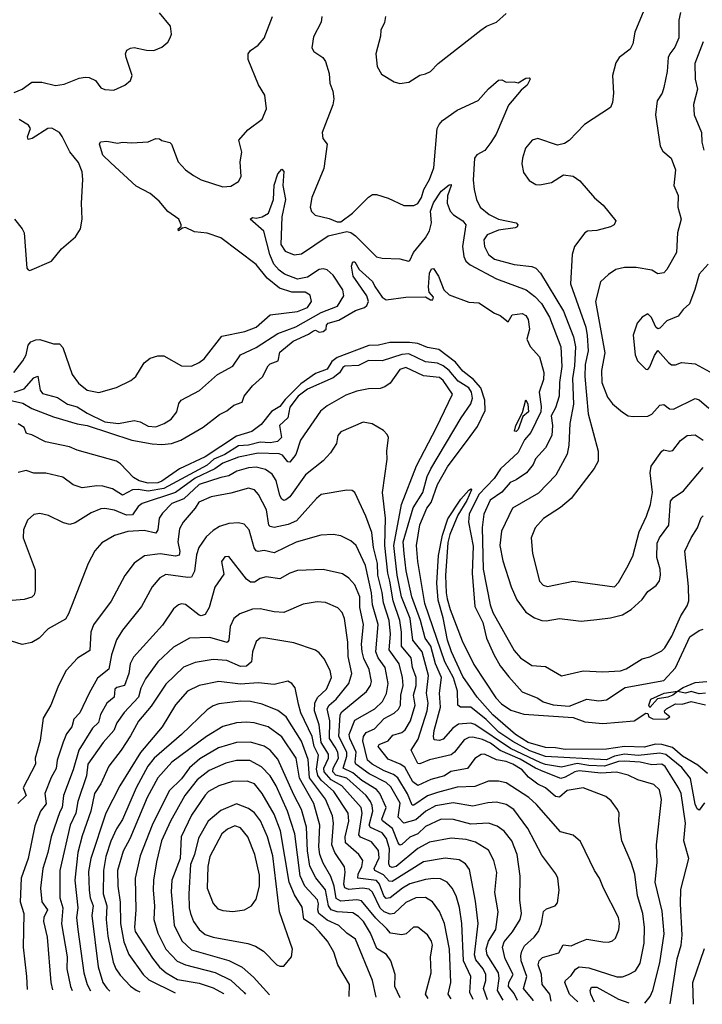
# Model space of a CAD drawing. Extents: x 1954678 to 2060275, y 904822 to 1016299.
# Tile 92 of 256: x 2023973 to 2027441, y 905724 to 910728. Entities that reach past the tile are written whole.
import ezdxf

# ---------------------------------------------------------------- set-up
doc = ezdxf.new("R2010")
doc.units = 0

msp = doc.modelspace()

# ---------------------------------------------------------------- linework, layer by layer
at = {"layer": '0CON20XD'}
for points in [[(2023942.7, 908935), (2023989.1, 908995), (2024005.4, 909025), (2024015.4, 909074.6), (2024029.8, 909090.2), (2024055, 909101.4), (2024075, 909102.9), (2024145, 909081.1), (2024175, 909081.4), (2024191.5, 909061.5), (2024240, 908925), (2024270.6, 908880.6), (2024316, 908845), (2024375, 908833.5), (2024465, 908858.1), (2024538, 908895), (2024562.5, 908915), (2024605, 908984.2), (2024635, 909008.1), (2024675, 909019.4), (2024705, 909019.4), (2024795, 908968.2), (2024845, 908966.9), (2024884.8, 908985.2), (2024910.4, 909005), (2025000.1, 909119.9), (2025116.8, 909143.2), (2025174.4, 909165), (2025245, 909227.5), (2025385, 909245.4), (2025434.5, 909265), (2025455.8, 909295), (2025448.6, 909328.6), (2025423.6, 909343.6), (2025355, 909344), (2025293.2, 909363.2), (2025229.6, 909415), (2025175, 909483.3), (2024995, 909620), (2024925, 909642.9), (2024860.3, 909650.3), (2024815, 909671.2), (2024800.7, 909669.3), (2024780, 909655), (2024777.5, 909665), (2024793, 909677), (2024793.9, 909686.1), (2024782, 909715), (2024725, 909752.5), (2024680.6, 909805), (2024635, 909844.4), (2024565, 909881.8), (2024435, 910000.4), (2024395, 910040), (2024378, 910095), (2024382.7, 910107.3), (2024415, 910111.1), (2024468.8, 910101.2), (2024495.8, 910105.8), (2024542.7, 910102.7), (2024625, 910107.5), (2024665, 910123.8), (2024683, 910123), (2024695, 910113.3), (2024735, 910103.3), (2024743.3, 910095), (2024778.6, 910005), (2024815, 909964.3), (2024855, 909935.7), (2024895, 909914.4), (2025005, 909878.6), (2025045, 909881.4), (2025083.8, 909905), (2025098.8, 909931.2), (2025093.1, 910005), (2025101.1, 910055), (2025086.9, 910115), (2025131.7, 910168.3), (2025205, 910222), (2025227.1, 910275), (2025218.9, 910345), (2025186.6, 910396.6), (2025134.2, 910525.8), (2025132.9, 910555), (2025145, 910570.8), (2025185, 910598.1), (2025215, 910634), (2025257.7, 910745)], [(2023945, 910358.1), (2023986, 910375), (2024035, 910410), (2024085, 910410.5), (2024155, 910394), (2024199.1, 910400.9), (2024275, 910430.8), (2024305, 910435.8), (2024325, 910434.2), (2024358.2, 910418.2), (2024385, 910382), (2024405, 910372.5), (2024450.3, 910369.7), (2024506.2, 910395), (2024535, 910418.8), (2024544.2, 910445), (2024513.1, 910535), (2024510.8, 910555), (2024517.5, 910572.5), (2024535, 910584), (2024555, 910587.1), (2024617, 910573), (2024655, 910571.4), (2024695, 910588), (2024725.5, 910614.5), (2024737.5, 910635), (2024744.2, 910655), (2024739.2, 910695), (2024682.4, 910762.4)], [(2025508.6, 910745), (2025504.3, 910715), (2025465, 910640), (2025457.8, 910585), (2025466.5, 910566.5), (2025513.8, 910535), (2025525.7, 910515), (2025544.5, 910455), (2025548.9, 910405), (2025563.1, 910365), (2025568.1, 910325), (2025564.4, 910295), (2025510, 910155), (2025513.3, 910125), (2025535.7, 910095), (2025517.6, 909972.4), (2025457.5, 909825), (2025449.4, 909775), (2025455, 909753.8), (2025473.3, 909735), (2025545, 909717.7), (2025585, 909700.5), (2025605, 909701.4), (2025664.3, 909745), (2025745, 909826.7), (2025765, 909838.8), (2025785, 909840), (2025845, 909821.2), (2025924.5, 909784.5), (2025975, 909783.1), (2025995, 909793.1), (2026014.6, 909825), (2026026, 909865), (2026054.6, 909915), (2026076.7, 909975), (2026094.5, 910175), (2026104, 910196), (2026121.4, 910215), (2026195, 910267.8), (2026302.6, 910317.4), (2026355, 910376.7), (2026405, 910420), (2026423, 910423), (2026445, 910410), (2026485, 910412.5), (2026505, 910407.5), (2026545, 910430), (2026561.7, 910431.7), (2026566.2, 910425), (2026552, 910395), (2026520.9, 910369.1), (2026455.8, 910294.2), (2026393.2, 910146.8), (2026366.2, 910103.8), (2026336.7, 910063.3), (2026295, 910040.6), (2026283.5, 910025), (2026277, 909913), (2026281.5, 909865), (2026294.6, 909815), (2026312.1, 909775), (2026357.8, 909737.8), (2026405, 909713.4), (2026495, 909695.6), (2026504, 909685), (2026501.2, 909675), (2026490.3, 909669.7), (2026405, 909658.6), (2026347.8, 909635), (2026330.3, 909609.7), (2026334.7, 909575), (2026355.4, 909535), (2026385, 909511.2), (2026485, 909483.3), (2026575, 909473.5), (2026595.3, 909465.3), (2026619.7, 909439.7), (2026735, 909247.3), (2026786.3, 909116.3), (2026797.5, 909065), (2026791.2, 908968.8), (2026781.5, 908905), (2026786.3, 908773.7), (2026767.3, 908675), (2026763.7, 908565), (2026755, 908519.2), (2026697, 908413), (2026608, 908322), (2026476.6, 908245), (2026421.2, 908128.8), (2026413.1, 908055), (2026427.5, 907977.5), (2026470.4, 907845), (2026499.3, 907779.3), (2026545, 907716.9), (2026587.8, 907687.8), (2026625, 907674.5), (2026647.5, 907672.5), (2026715, 907684.4), (2026785, 907675.6), (2026825, 907671.5), (2026905, 907680), (2026975, 907688.8), (2027036, 907704), (2027079.2, 907730.8), (2027135, 907780.8), (2027165, 907822.5), (2027207.4, 907852.6), (2027223.6, 907876.4), (2027228.5, 907905), (2027227.3, 907935), (2027209.3, 907995), (2027211.9, 908068.1), (2027223.2, 908095), (2027271.4, 908158.6), (2027279.4, 908280.6), (2027292.4, 908297.6), (2027346.2, 908333.8), (2027445, 908452.7)], [(2025830.8, 910745), (2025825.5, 910714.5), (2025807.1, 910675), (2025805.7, 910645), (2025783.1, 910555), (2025789.3, 910489.3), (2025810.8, 910450.8), (2025875, 910411.4), (2025905, 910403.1), (2025949.7, 910410.3), (2026005, 910446), (2026035, 910452), (2026060, 910465), (2026098.8, 910505), (2026315.7, 910675), (2026345, 910694.4), (2026395.3, 910714.7), (2026445, 910758.6)], [(2027143.8, 910775), (2027098.9, 910665), (2027087.5, 910605), (2027075, 910577.5), (2027018.8, 910535), (2027001.2, 910508.8), (2026984.3, 910445), (2026990, 910355), (2026985, 910307.5), (2026975, 910281.2), (2026842, 910195), (2026765, 910113.3), (2026741.7, 910098.3), (2026705, 910090), (2026605, 910124.3), (2026576.7, 910115), (2026543.3, 910075), (2026526.7, 910025), (2026523.5, 909995), (2026532, 909952), (2026561.3, 909911.3), (2026595, 909890.8), (2026615, 909889.2), (2026675, 909900), (2026735, 909940), (2026785, 909932), (2026818.5, 909908.5), (2026893.1, 909823.1), (2026938.1, 909785), (2027001.2, 909705), (2026993.8, 909685), (2026975.5, 909674.5), (2026905, 909657.3), (2026857.2, 909652.8), (2026845, 909645.6), (2026792.5, 909575), (2026779.5, 909535), (2026770.6, 909385), (2026849.1, 909165), (2026856.6, 909123.4), (2026861.7, 909045), (2026846.4, 908975), (2026844.8, 908914.8), (2026861, 908725), (2026912.5, 908535), (2026911.5, 908485), (2026892.2, 908447.8), (2026774.5, 908295), (2026721.3, 908248.7), (2026635, 908193.1), (2026591.5, 908145), (2026571.8, 908095), (2026577.5, 908015), (2026614.4, 907875), (2026632.5, 907855), (2026655, 907847.3), (2026785, 907874.3), (2026994.3, 907845.7), (2027015, 907868), (2027058.4, 907941.6)], [(2027330.4, 910765), (2027322.3, 910725), (2027322.3, 910635), (2027302.4, 910587.6), (2027276.5, 910555), (2027268.5, 910535), (2027263.3, 910465), (2027246.1, 910383.9), (2027236.9, 910355), (2027212.1, 910315), (2027203.5, 910245), (2027227.5, 910085), (2027240.6, 910060.6), (2027282.5, 910025), (2027305.7, 909965), (2027297.1, 909885), (2027318.9, 909835), (2027316.5, 909775), (2027333.1, 909715), (2027315.5, 909644.5), (2027309.4, 909545), (2027260.9, 909459.1), (2027245, 909441.4), (2027215, 909437.1), (2027184.6, 909454.6), (2027105, 909469.2), (2027045, 909467.8), (2027002.2, 909457.8), (2026965, 909433.1), (2026923.3, 909395), (2026898.2, 909295), (2026946.2, 909035), (2026928.2, 908945), (2026930, 908885), (2026960.2, 908810.2), (2026985.5, 908775.5), (2027035, 908733.1), (2027065, 908715.6), (2027090.6, 908710.6), (2027165, 908712.5), (2027185, 908722.5), (2027225, 908768.9), (2027245, 908772.2), (2027275, 908751.1), (2027295, 908749.5), (2027405, 908802.5), (2027425, 908795.6), (2027475, 908753.5)], [(2027446, 910615), (2027402.9, 910505), (2027404.7, 910425), (2027416.1, 910375), (2027397.2, 910297.2), (2027399.1, 910245), (2027436.9, 910155), (2027438.5, 910105), (2027448.2, 910065)], [(2023945.5, 909715), (2023985.9, 909665.9), (2023995.5, 909645), (2024008.8, 909465), (2024015, 909456.7), (2024025, 909454), (2024135, 909501.2), (2024185, 909563.8), (2024255.7, 909624.3), (2024281.2, 909665), (2024290.8, 909715), (2024286, 909795), (2024294.3, 909915), (2024289.4, 909955), (2024271.4, 910001.4), (2024226.9, 910056.9), (2024189.1, 910135), (2024174.1, 910154.1), (2024136.4, 910176.3), (2024115, 910175.3), (2024035.6, 910125), (2024015, 910118.8), (2024013.1, 910133.1), (2024027.9, 910175), (2024017.5, 910192.5), (2023970.5, 910220.5)], [(2023944.9, 908835.1), (2023995, 908852.1), (2024045, 908908.2), (2024065, 908915.6), (2024075.9, 908845.9), (2024088, 908828), (2024165, 908808.1), (2024215, 908773.9), (2024265, 908760.4), (2024315, 908728.5), (2024404.6, 908685), (2024475, 908675.7), (2024555, 908691.1), (2024584.7, 908684.7), (2024625, 908661.8), (2024665, 908659.6), (2024706, 908675), (2024742.2, 908697.8), (2024771.1, 908735), (2024781.7, 908778.3), (2024792.9, 908795), (2024886.4, 908843.6), (2024977.5, 908925), (2025055, 908967.8), (2025094.4, 909025), (2025145, 909048.4), (2025175, 909061.7), (2025285, 909132.7), (2025375, 909167.1), (2025505, 909239.8), (2025587.6, 909272.4), (2025619.6, 909325), (2025614.1, 909355), (2025565, 909430.4), (2025535, 909457.5), (2025515, 909462.2), (2025495, 909458.4), (2025435, 909419.3), (2025385, 909408.6), (2025318.6, 909435), (2025290.8, 909455), (2025264.5, 909485), (2025243.3, 909535), (2025213.8, 909653.8), (2025144, 909715), (2025155, 909722), (2025175, 909719.5), (2025205, 909726), (2025237.3, 909745), (2025262.5, 909815), (2025265, 909887.5), (2025283.5, 909945), (2025305, 909968.8), (2025315, 909956.2), (2025309.6, 909885), (2025323.5, 909815), (2025303.9, 909726.1), (2025299.1, 909585), (2025320.8, 909550.8), (2025367.3, 909532.7), (2025405, 909538.7), (2025540, 909630), (2025635, 909651.1), (2025655.8, 909645.8), (2025678.7, 909628.7), (2025785, 909523.3), (2025815, 909515.6), (2025905, 909511.9), (2025948.8, 909501.2), (2025955.8, 909505), (2025973.3, 909545), (2026035, 909619.6), (2026054.5, 909655.5), (2026064.3, 909695.7), (2026059.2, 909755), (2026075, 909796.8), (2026115, 909856.6), (2026155, 909889.2), (2026165, 909890), (2026165.5, 909885), (2026146.8, 909833.2), (2026145.3, 909795.3), (2026159.5, 909755), (2026176.3, 909736.3), (2026223.6, 909705), (2026240.4, 909685), (2026222.4, 909575), (2026229.7, 909525), (2026240, 909500), (2026261.7, 909481.7), (2026395, 909411.6), (2026545.5, 909355.5), (2026590.8, 909320.8), (2026624.9, 909284.9), (2026664.6, 909215.4), (2026722.1, 909065), (2026728.2, 908965), (2026714.8, 908885), (2026714.4, 908815), (2026695.8, 908755), (2026673.3, 908715), (2026679.4, 908665), (2026676.8, 908615), (2026645, 908552.9), (2026594.2, 908495.8), (2026582.4, 908467.6), (2026547.3, 908425), (2026495, 908389.7), (2026465, 908376.8), (2026422.6, 908327.4), (2026363.9, 908286.1), (2026330.5, 908215), (2026323.3, 908146.7), (2026327, 907935), (2026363.9, 907755), (2026377.3, 907715), (2026485, 907522.5), (2026516.7, 907485), (2026575, 907445.6), (2026645, 907441.1), (2026725, 907392.9), (2026835, 907418.5), (2026935, 907414.4), (2027025, 907419.5), (2027055, 907429.4), (2027135, 907479.2), (2027175, 907490.8), (2027235, 907520.6), (2027250, 907535), (2027286.9, 907595), (2027332.3, 907697.7), (2027365, 907749.4), (2027371.9, 907775), (2027371.7, 907848.3), (2027352.3, 908027.7), (2027384.5, 908095.5), (2027417.5, 908145), (2027435, 908196.7), (2027445, 908206.7)], [(2023882.9, 908802.9), (2023988.6, 908778.6), (2024035, 908751.7), (2024145, 908710.4), (2024265, 908674.6), (2024315.5, 908665.5), (2024541.9, 908591.9), (2024645, 908572.4), (2024695, 908569.6), (2024744.3, 908575), (2024790.8, 908590.8), (2024905, 908657.1), (2024988.2, 908721.8), (2025025, 908740), (2025061.3, 908768.7), (2025103.3, 908785), (2025113.3, 908815), (2025155, 908866.7), (2025206.4, 908913.6), (2025235, 908968.8), (2025245, 908978.8), (2025286, 908994), (2025295, 909038), (2025361.9, 909095), (2025440.4, 909129.6), (2025465, 909146.8), (2025475, 909149.5), (2025495, 909140.4), (2025515, 909143.1), (2025530, 909155), (2025531.4, 909175), (2025540, 909185), (2025595, 909200.5), (2025679.2, 909250.8), (2025724.2, 909265), (2025736.2, 909275), (2025745.3, 909295), (2025736.9, 909325), (2025667.5, 909425), (2025659.4, 909475), (2025665, 909497.5), (2025675, 909496.7), (2025698.3, 909458.3), (2025765, 909396.8), (2025777.5, 909372.5), (2025815, 909318.5), (2025835, 909303.8), (2025935, 909318.2), (2026035, 909320), (2026060, 909305), (2026072.5, 909305), (2026075, 909317.5), (2026053, 909343), (2026049.1, 909369.1), (2026055, 909440), (2026065, 909462), (2026075, 909464), (2026100.9, 909425), (2026128.5, 909355), (2026155, 909329.4), (2026255, 909292), (2026305, 909288.8), (2026385, 909235.8), (2026414.1, 909224.1), (2026455, 909192.5), (2026475, 909227.5), (2026525, 909234), (2026543.8, 909225), (2026555.8, 909204.2), (2026562.5, 909155), (2026550, 909105), (2026566.4, 909066.4), (2026614.2, 909015), (2026635.8, 908935), (2026635, 908900), (2026612.7, 908835), (2026622.9, 908762.9), (2026620.3, 908735), (2026569.3, 908629.3), (2026537.9, 908592.1), (2026505, 908528), (2026415.6, 908445), (2026383.2, 908396.8), (2026305, 908314.4), (2026257.1, 908215), (2026253.7, 908173.7), (2026277.1, 908052.9), (2026271, 907915), (2026284.7, 907745), (2026325.6, 907665), (2026343.8, 907585), (2026381.8, 907501.8), (2026413.9, 907443.9), (2026458.1, 907388.1), (2026525, 907312.7), (2026605, 907280), (2026632.2, 907262.2), (2026683.7, 907246.3), (2026765, 907239), (2026855, 907274.1), (2026915, 907266.8), (2026955, 907271.3), (2027048.5, 907335), (2027245, 907370.4), (2027305, 907434.6), (2027377.8, 907592.2), (2027425, 907624.4), (2027445, 907630)], [(2027470.4, 909485), (2027425, 909434.4), (2027403, 909357), (2027376.2, 909283.8), (2027343.3, 909255), (2027318.3, 909221.7), (2027261.7, 909198.3), (2027225, 909160.8), (2027215, 909156.2), (2027205.6, 909165.6), (2027183.3, 909215), (2027165, 909232.5), (2027135, 909215.8), (2027110, 909185), (2027090.6, 909125), (2027100, 909025), (2027111.4, 908995), (2027155, 908952), (2027165, 908950), (2027175, 908963.8), (2027197.9, 909022.1), (2027215, 909046.2), (2027268.6, 908985), (2027285, 908974.3), (2027305, 908974.4), (2027335, 908986), (2027405, 908979.4), (2027535, 908907.1)], [(2027452.5, 906747.5), (2027425, 906710.6), (2027415, 906717.8), (2027405, 906741.4), (2027381.6, 906871.6), (2027337.1, 906927.1), (2027255, 906994.4), (2027225, 907000), (2027115, 906988.9), (2027045, 906995.7), (2026995, 906985.4), (2026955, 906967.1), (2026645, 906984.1), (2026565, 907012.2), (2026479.1, 907059.1), (2026408, 907108), (2026342.3, 907172.3), (2026265, 907234.7), (2026212.5, 907235), (2026198.2, 907245), (2026197.3, 907315), (2026176.7, 907383.3), (2026132.8, 907465), (2026031.9, 907761.9), (2025995.3, 907975), (2025988.5, 908055), (2026005, 908161.4), (2026040.8, 908245), (2026063.3, 908275), (2026095, 908366.5), (2026146.2, 908455), (2026261, 908609), (2026299.4, 908660.6), (2026338, 908742), (2026336.8, 908795), (2026316.4, 908856.4), (2026279, 908899), (2026225, 908941.1), (2026187.2, 908987.2), (2026102.5, 909052.5), (2026045, 909061.5), (2025995, 909082.3), (2025953, 909087), (2025853.2, 909086.8), (2025795, 909073.8), (2025747.4, 909072.6), (2025585, 909011.9), (2025558.8, 908991.2), (2025535, 908952.7), (2025475, 908930.5), (2025401.9, 908878.1), (2025322.2, 908797.8), (2025295, 908762), (2025252.7, 908737.3), (2025199.9, 908670.1), (2025152.5, 908635), (2025075, 908611.7), (2024915, 908506.9), (2024785, 908444.8), (2024695, 908382.7), (2024674.2, 908375), (2024625, 908372.4), (2024580, 908385), (2024550.8, 908400.8), (2024485, 908471.1), (2024464.3, 908485), (2024265, 908539.8), (2024225, 908557.7), (2024103.4, 908583.4), (2024035, 908618.9), (2024006.7, 908625), (2023995.8, 908655.8), (2023965, 908673.3)], [(2027277.3, 905726.9), (2027314, 905956), (2027333.2, 906025), (2027339.4, 906075), (2027330.3, 906235), (2027332.1, 906307.9), (2027371.9, 906465), (2027348, 906555), (2027355.2, 906645), (2027333.1, 906795), (2027321, 906825), (2027253, 906933), (2027235, 906944.4), (2027185, 906941.4), (2027125, 906954.2), (2027045, 906959.9), (2027015, 906957.8), (2026945, 906934.8), (2026865, 906937.7), (2026805, 906948), (2026725, 906929.6), (2026645, 906942.2), (2026621.4, 906951.4), (2026467, 907025), (2026285, 907146), (2026265, 907152.8), (2026201.6, 907148.4), (2026172.8, 907127.2), (2026125, 907071.1), (2026105, 907065.2), (2026079.1, 907069.1), (2026074.7, 907084.7), (2026078.9, 907115), (2026111, 907235), (2026105.2, 907305.2), (2026115.8, 907385), (2026084.9, 907455), (2026062.2, 907545), (2026032.2, 907585), (2026009.6, 907675), (2025964.6, 907795), (2025936.9, 907926.9), (2025925.9, 908015.9), (2025921.1, 908075), (2025972.3, 908247.7), (2026021.5, 908325), (2026043.9, 908406.1), (2026061.7, 908445), (2026216.1, 908703.9), (2026265.2, 908775), (2026273.9, 908805), (2026269, 908835), (2026255, 908857.5), (2026201.4, 908891.4), (2026154.5, 908945), (2026125, 908968.9), (2026095, 908982.2), (2026035, 908988.4), (2025949.3, 909029.3), (2025915, 909027.2), (2025815, 908994.8), (2025745, 908996.2), (2025695, 908971), (2025625, 908966.9), (2025615, 908960.8), (2025596.9, 908933.1), (2025565, 908907.9), (2025435, 908850.2), (2025386.9, 908815), (2025345, 908758.9), (2025334.7, 908705), (2025293.4, 908665), (2025302.4, 908605), (2025281.8, 908585), (2025245, 908576.8), (2025195, 908581.2), (2025135, 908565.3), (2025085, 908562.5), (2025015, 908517.8), (2024958.8, 908495), (2024925, 908464.5), (2024705, 908344.9), (2024625, 908331.3), (2024575, 908340.6), (2024545, 908338.8), (2024495, 908311), (2024445, 908343.8), (2024395, 908357.2), (2024365, 908359.7), (2024290.6, 908349.4), (2024243.7, 908363.7), (2024192.4, 908402.4), (2024105, 908422.9), (2024045, 908423.3), (2024005, 908436.5), (2023965, 908426.4)], [(2027149.7, 905729.8), (2027176, 905764), (2027190.2, 905795), (2027225.6, 905935), (2027247.8, 906082.2), (2027237.7, 906197.7), (2027201.6, 906345), (2027212.6, 906445), (2027209.1, 906535), (2027234.6, 906765), (2027223.2, 906815), (2027195, 906841.1), (2027114.2, 906864.2), (2027065, 906888.6), (2027005, 906904.3), (2026925, 906899.6), (2026815, 906910.6), (2026793.8, 906906.2), (2026745, 906878.3), (2026721.7, 906871.7), (2026633.1, 906906.9), (2026593.5, 906923.5), (2026515, 906970.8), (2026414.6, 907014.6), (2026365, 907050.9), (2026325, 907069.6), (2026275, 907081.2), (2026255, 907079.6), (2026231.8, 907068.2), (2026182, 907005), (2026165, 906992.2), (2026055, 906966), (2026006, 906946), (2025995, 906947.5), (2025961.1, 907015), (2025997.6, 907072.4), (2026043.2, 907215), (2026048.8, 907255), (2026040, 907305), (2026050.2, 907395), (2026018.3, 907515), (2025970.8, 907575), (2025956.2, 907685), (2025913.5, 907795), (2025890.8, 907905), (2025874.5, 908055.5), (2025912.2, 908265), (2025988.8, 908461.2), (2026090.9, 908655), (2026171.5, 908825), (2026125, 908893.8), (2026105, 908909.7), (2026025, 908918.2), (2025935, 908960.3), (2025905, 908950), (2025855, 908880.5), (2025828.1, 908861.9), (2025805, 908853.8), (2025745, 908852.1), (2025685, 908839.6), (2025630.4, 908819.6), (2025535, 908766.2), (2025500.9, 908739.1), (2025399.4, 908590.6), (2025375, 908519.1), (2025345, 908479.6), (2025335, 908481.2), (2025307.9, 908515), (2025291.1, 908521.1), (2025185, 908524.5), (2025084, 908504), (2025004.8, 908475), (2024964.4, 908445.6), (2024865, 908398.7), (2024764.9, 908325.1), (2024595, 908269.3), (2024575, 908253.8), (2024545, 908212.2), (2024515, 908210.7), (2024455, 908235.3), (2024405, 908244.7), (2024385, 908242.5), (2024335, 908221.5), (2024255, 908171.1), (2024226.6, 908163.4), (2024195, 908170.5), (2024118.5, 908208.5), (2024075, 908218.5), (2024045, 908213.3), (2024013.1, 908185), (2023991.4, 908135), (2023990.6, 908095), (2024051.7, 907931.7), (2024050.9, 907825), (2024045.6, 907805), (2024035, 907793.1), (2023995, 907781.5), (2023935, 907776)], [(2026495, 908634.7), (2026487, 908637), (2026494.1, 908665), (2026528, 908732), (2026545, 908796.7), (2026555, 908773.8), (2026557.5, 908735), (2026529.1, 908710.9), (2026505, 908645.6), (2026495, 908634.7)], [(2026809.2, 905737.4), (2026765.6, 905775.6), (2026743.3, 905835), (2026745.7, 905845), (2026775, 905870.8), (2026796.8, 905903.2), (2026815, 905914.2), (2026865, 905909), (2027006.9, 905863.1), (2027035, 905863.8), (2027066.2, 905875), (2027101.9, 905895), (2027125, 905933.8), (2027146.3, 906035), (2027147.4, 906115), (2027138.4, 906185), (2027111.7, 906275), (2027098.5, 906385), (2027079.5, 906445), (2027032.5, 906555), (2027016.9, 906655), (2027018.9, 906695), (2027010, 906715), (2026978.1, 906758.1), (2026951.1, 906781.1), (2026836.4, 906823.6), (2026755, 906810.3), (2026715, 906776.9), (2026695, 906780), (2026645, 906824.7), (2026605, 906843.8), (2026557.9, 906877.9), (2026525, 906915.2), (2026478.8, 906945), (2026445, 906958.7), (2026396.1, 906966.1), (2026335, 906995.4), (2026316.8, 906993.2), (2026285, 906972.7), (2026248.1, 906921.9), (2026163, 906907), (2026131.9, 906885), (2026062.5, 906867.5), (2025995, 906836.8), (2025970.4, 906855), (2025929.6, 906929.6), (2025905.4, 906945.4), (2025845, 906969.2), (2025794.6, 907035), (2025799.2, 907045), (2025845, 907062.8), (2025867.8, 907092.2), (2025914.5, 907105.5), (2025931.3, 907118.7), (2025958.1, 907165), (2025982.7, 907245), (2025974.5, 907295), (2025988, 907345), (2025987.2, 907385), (2025968.2, 907435), (2025962.3, 907485), (2025912.4, 907545), (2025913.5, 907615), (2025904.3, 907675), (2025870.1, 907775), (2025852.7, 907875), (2025842.6, 907915), (2025827.2, 908055), (2025831.6, 908195), (2025816.6, 908325), (2025840.6, 908495), (2025837.5, 908535), (2025846, 908605), (2025840.5, 908620.5), (2025820.8, 908640.8), (2025763.6, 908673.6), (2025717.3, 908682.7), (2025605, 908634.3), (2025590, 908615), (2025582.2, 908575), (2025552.6, 908527.4), (2025514.7, 908485.3), (2025425, 908414.4), (2025345, 908303.5), (2025325, 908287.3), (2025315, 908284.5), (2025305, 908291.5), (2025295, 908309.5), (2025275, 908385.6), (2025255, 908418.5), (2025221.9, 908441.9), (2025175, 908453.5), (2025135, 908449.8), (2025076.7, 908433.3), (2025035, 908409.3), (2024995, 908401.7), (2024884.8, 908365), (2024806.8, 908293.2), (2024745, 908269.1), (2024699.1, 908220.9), (2024682.1, 908195), (2024675.2, 908134.8), (2024665, 908118.2), (2024605, 908132.2), (2024522.9, 908127.1), (2024455, 908106.9), (2024390.2, 908069.8), (2024355, 908029.2), (2024320, 907965), (2024220.9, 907709.1), (2024205, 907681.4), (2024117, 907633), (2024072, 907585), (2024035, 907562.5), (2023985, 907552), (2023930.7, 907569.3)], [(2027058.4, 907941.6), (2027087.7, 908002.3), (2027119.5, 908125), (2027157.8, 908205), (2027177.8, 908265), (2027188.9, 908325), (2027175.5, 908424.5), (2027181.4, 908458.6), (2027235.4, 908534.6), (2027245, 908541.9), (2027275, 908535.6), (2027290.9, 908539.1), (2027330.1, 908589.9), (2027365, 908614.6), (2027405, 908617.5), (2027445, 908591.1)], [(2026673.9, 905740.4), (2026666.2, 905775), (2026628, 905825), (2026623.6, 905875), (2026607.5, 905925), (2026611.8, 905945), (2026628.7, 905961.3), (2026712.9, 905985), (2026733.7, 906026.3), (2026775, 906022.1), (2026811.3, 906038.7), (2026855, 906055.6), (2026935, 906041.4), (2026965, 906040), (2026985, 906046), (2026999.3, 906060.7), (2027017, 906103), (2027020.5, 906135), (2027015.5, 906165), (2026938.9, 906315), (2026919.5, 906365), (2026893.5, 906405), (2026821.4, 906551.4), (2026785, 906584.3), (2026721.1, 906601.1), (2026599.3, 906739.3), (2026560, 906775), (2026445, 906849.8), (2026405, 906857.4), (2026355, 906857.7), (2026285, 906830.9), (2026195, 906828), (2026095, 906800.7), (2026045, 906783.2), (2025975, 906735.8), (2025966.9, 906736.9), (2025943.6, 906793.7), (2025894, 906875), (2025871.9, 906891.9), (2025825, 906910.4), (2025763.7, 906945), (2025739.1, 906965), (2025716.9, 907063.1), (2025719.6, 907085), (2025732.9, 907105), (2025775, 907124.4), (2025825, 907177.2), (2025875.5, 907204.5), (2025896.7, 907223.3), (2025906.8, 907245), (2025908.8, 907295), (2025920.7, 907345), (2025918, 907385), (2025900.5, 907455), (2025849.5, 907525), (2025856, 907605), (2025850.7, 907675), (2025820.8, 907765), (2025815, 907816.9), (2025793, 907905), (2025790.4, 907965), (2025771, 908045), (2025761.2, 908121.2), (2025731.6, 908205), (2025675.6, 908325), (2025662.5, 908335), (2025635, 908336.9), (2025505, 908314.7), (2025480, 908295), (2025379.1, 908180.9), (2025337.5, 908162.5), (2025265, 908148.1), (2025245, 908152.1), (2025239.1, 908159.2), (2025226.8, 908236.8), (2025185.4, 908315), (2025165, 908338.5), (2025135, 908347.5), (2025045, 908321.4), (2024945, 908303.4), (2024883.2, 908276.8), (2024864.8, 908245.2), (2024803.9, 908175), (2024785, 908140.8), (2024776.7, 908075), (2024786.4, 908025), (2024783.2, 908006.8), (2024765, 908001.4), (2024686.5, 908013.5), (2024606, 908004), (2024554.1, 907965.9), (2024507.4, 907902.6), (2024436.8, 907773.2), (2024346.9, 907653.1), (2024334.1, 907615.9), (2024328.2, 907521.8), (2024266.4, 907483.6), (2024209.4, 907420.6), (2024170, 907345), (2024130.5, 907245), (2024091.9, 907178.1), (2024077.3, 907065), (2024051.8, 906975), (2024053.1, 906945), (2023990.7, 906825), (2024005.8, 906785), (2023963.4, 906745)], [(2027467.7, 906897.7), (2027419, 906939), (2027341.3, 906985), (2027289.6, 907029.6), (2027235, 907044.3), (2027204.1, 907045.9), (2027145, 907031.6), (2027045, 907034.9), (2026955, 907020.8), (2026745, 907018.9), (2026695, 907028), (2026645, 907029), (2026556.5, 907055), (2026492.6, 907095), (2026376.4, 907195), (2026297.5, 907285), (2026262.7, 907335), (2026225, 907390), (2026166.1, 907516.1), (2026146.7, 907575), (2026125, 907687.5), (2026098.2, 907778.2), (2026092.2, 907865), (2026100.4, 908005), (2026121.3, 908108.7), (2026148.2, 908191.8), (2026215, 908291.5), (2026255, 908336.5), (2026265, 908344), (2026269.1, 908339.1), (2026245.1, 908285), (2026199.7, 908210.3), (2026158.9, 908111.1), (2026148.9, 908071.1), (2026137.1, 907902.9), (2026139.1, 907815), (2026145.5, 907785), (2026160.6, 907730.6), (2026221.5, 907571.5), (2026281, 907451), (2026391.7, 907281.7), (2026420.9, 907250.9), (2026468.4, 907218.4), (2026535, 907199.1), (2026785, 907182.3), (2026845, 907159.1), (2026935, 907151.2), (2027095.1, 907164.9), (2027155, 907203.3), (2027165, 907202.5), (2027170, 907185), (2027190, 907175), (2027257.5, 907172.5), (2027275.8, 907185), (2027250, 907205), (2027248.8, 907215), (2027258.8, 907225), (2027305, 907250.9), (2027339.5, 907249.5), (2027385, 907263.1), (2027456.8, 907246.8)], [(2026581.5, 905742.5), (2026581.6, 905745), (2026533.2, 905805), (2026549.1, 905865), (2026520, 905945), (2026518.5, 905971.5), (2026523.5, 905995), (2026538.5, 906021.5), (2026586.2, 906065), (2026608.7, 906095), (2026624.2, 906135), (2026635, 906195.7), (2026649.8, 906210.2), (2026694, 906225), (2026705, 906240), (2026714.5, 906305), (2026707.3, 906365), (2026697.7, 906387.7), (2026625, 906481.4), (2026555, 906618.2), (2026483.5, 906713.5), (2026445, 906739.7), (2026395, 906751.2), (2026351.1, 906748.9), (2026275, 906730.7), (2026175, 906748.4), (2026085, 906732.6), (2026035.8, 906705), (2025985, 906662.2), (2025925, 906645.3), (2025896.5, 906675), (2025905.6, 906745.6), (2025858.8, 906828.8), (2025835, 906851.3), (2025749, 906895), (2025680.8, 906945), (2025676.9, 906955), (2025682.6, 907005), (2025649.7, 907075), (2025647, 907095), (2025675, 907168.2), (2025777.2, 907225), (2025816.2, 907263.8), (2025836.7, 907303.3), (2025845.2, 907355), (2025829, 907435), (2025793.8, 907485), (2025783.1, 907515), (2025794.2, 907655), (2025765.2, 907755), (2025759.9, 907815), (2025729.4, 907955), (2025682.7, 908055), (2025655, 908079.5), (2025605, 908105.5), (2025565, 908111.8), (2025502.4, 908107.6), (2025377.7, 908072.3), (2025265, 908018.2), (2025215, 908030.5), (2025185, 908025.3), (2025175, 908028.5), (2025163.7, 908043.7), (2025138.2, 908135), (2025113.9, 908163.9), (2025085, 908170.9), (2025035, 908168.2), (2024988.3, 908151.7), (2024955, 908131.8), (2024920.1, 908099.9), (2024882.7, 908045), (2024871.7, 908008.3), (2024860.5, 907925), (2024845, 907895.5), (2024827.3, 907892.7), (2024715, 907909.3), (2024685, 907892.1), (2024646.2, 907845), (2024590.8, 907745), (2024494.3, 907625.7), (2024464, 907576), (2024439.5, 907500.5), (2024425, 907428.1), (2024368.5, 907381.5), (2024325, 907305.8), (2024277.5, 907205), (2024246.9, 907173.1), (2024237.2, 907135), (2024211.2, 907098.8), (2024194.1, 907055.9), (2024162.6, 906965), (2024157.5, 906922.5), (2024132.7, 906877.3), (2024100.5, 906795), (2024107.5, 906742.5), (2024078.7, 906705), (2024049.2, 906630.8), (2024016.2, 906465), (2023980.5, 906365), (2023975.3, 906245), (2023993.8, 906185), (2023990.9, 906015), (2024008, 905865), (2024010.9, 905800.2)], [(2026501.5, 905744.3), (2026485, 905779.2), (2026456.6, 905815), (2026458.2, 905835), (2026479.8, 905875), (2026440, 905955), (2026426.1, 906015), (2026435, 906041.3), (2026477.3, 906092.7), (2026515.6, 906154.4), (2026523.2, 906185), (2026513.5, 906255), (2026516, 906375), (2026500.3, 906485), (2026472.8, 906555), (2026435, 906604.6), (2026399.1, 906629.2), (2026355, 906644.1), (2026265, 906639.5), (2026177, 906663), (2026114.8, 906665.2), (2026035, 906628.6), (2025995, 906591), (2025955, 906574.4), (2025915, 906535.7), (2025905, 906532.9), (2025895, 906545.5), (2025867.4, 906617.4), (2025815.8, 906655.8), (2025813.3, 906665), (2025835.5, 906725), (2025802.8, 906795), (2025785, 906815.5), (2025711.8, 906861.8), (2025665, 906901.3), (2025616.6, 906925), (2025635.6, 906985), (2025635.6, 907005.6), (2025594.9, 907085), (2025600.2, 907195), (2025609.7, 907210.3), (2025735, 907313.8), (2025755, 907344.4), (2025759.5, 907365), (2025748.7, 907425), (2025721.4, 907481.4), (2025712.8, 907515), (2025710, 907555), (2025719.4, 907655), (2025701.2, 907741.2), (2025701.1, 907795), (2025675.2, 907855.2), (2025645, 907890), (2025612.3, 907912.3), (2025515, 907934.6), (2025385, 907928.2), (2025345, 907914.6), (2025295, 907887.1), (2025225, 907896.1), (2025195, 907888.2), (2025165, 907870), (2025145, 907868.8), (2025125.5, 907885), (2025035, 908000), (2025015, 907998.1), (2024998.1, 907975), (2025010.5, 907909.5), (2024965, 907843.8), (2024935, 907740.8), (2024915, 907705.6), (2024895, 907698.8), (2024885, 907702.1), (2024815, 907756.7), (2024795, 907760), (2024780, 907755), (2024755, 907734.2), (2024698.6, 907651.4), (2024551.7, 907488.3), (2024534.1, 907455), (2024526.7, 907405), (2024504.8, 907345.2), (2024466, 907334), (2024455.3, 907325), (2024452.8, 907285), (2024415.6, 907254.4), (2024383.8, 907196.2), (2024373.7, 907156.3), (2024342.5, 907127.5), (2024272.3, 907015), (2024243.5, 906915), (2024195.2, 906784.8), (2024188, 906725), (2024176.8, 906703.2), (2024132.9, 906575), (2024116, 906495), (2024089.8, 906415), (2024077.9, 906315), (2024084.6, 906245.4), (2024114.7, 906205), (2024094.8, 906165), (2024093.8, 906145), (2024112.5, 906065), (2024131.4, 905835), (2024138.7, 905797.3)], [(2026428.7, 905745.9), (2026401, 905795), (2026409.3, 905855), (2026405.9, 905885), (2026347.9, 905975), (2026343.2, 906005), (2026355, 906044.6), (2026391.9, 906105), (2026403.7, 906193.7), (2026387.7, 906292.3), (2026396.5, 906393.5), (2026381.8, 906455), (2026355, 906507.3), (2026287.9, 906547.9), (2026241.8, 906561.8), (2026165, 906568), (2026055, 906547.5), (2025995, 906515.6), (2025885, 906425.2), (2025865, 906419.6), (2025854.2, 906425), (2025847.5, 906437.5), (2025851.5, 906515), (2025836.9, 906566.9), (2025813.8, 906595), (2025755, 906622.6), (2025748.3, 906635), (2025766.4, 906705), (2025764.3, 906734.3), (2025755.5, 906755), (2025733.6, 906785), (2025635, 906873.5), (2025579.4, 906889.4), (2025564.2, 906905), (2025566.2, 906925), (2025592.5, 906975), (2025588.9, 907005), (2025575, 907030.5), (2025547.1, 907075), (2025548, 907165), (2025535.2, 907225), (2025545, 907244.2), (2025580.8, 907275), (2025645, 907354.7), (2025660, 907405), (2025642.2, 907492.2), (2025639.8, 907565), (2025622.5, 907685), (2025611.2, 907715), (2025589.8, 907739.8), (2025526.2, 907766.2), (2025485, 907769.1), (2025412.8, 907757.2), (2025315, 907715.5), (2025265, 907718.8), (2025195, 907733.8), (2025155, 907732.9), (2025091.3, 907708.7), (2025061.5, 907685), (2025042, 907645), (2025034.6, 907575.4), (2025027, 907563), (2024939, 907589), (2024835, 907585.3), (2024755, 907539.2), (2024674.6, 907465), (2024612.5, 907377.5), (2024588.5, 907331.5), (2024575.8, 907285), (2024503.4, 907206.6), (2024466.9, 907155), (2024451.2, 907115), (2024396.5, 907055), (2024319.4, 906945), (2024312, 906885), (2024268.4, 906755), (2024257.1, 906695), (2024229.7, 906635), (2024177, 906405), (2024176.1, 906265), (2024192.5, 906215), (2024185, 906133.3), (2024213.7, 905965), (2024211.9, 905905), (2024231.1, 905815), (2024239.5, 905795.1)], [(2026349.2, 905747.7), (2026329.5, 905805), (2026341.2, 905845), (2026341.2, 905875), (2026327, 905905), (2026290.9, 905950.9), (2026284, 905975), (2026303, 906135), (2026289.2, 906249.2), (2026258.9, 906408.9), (2026238.3, 906438.3), (2026205, 906458.2), (2026135, 906467.2), (2026025, 906448.3), (2025865, 906347.7), (2025850.6, 906350.6), (2025821.6, 906381.6), (2025777.6, 906405), (2025774.2, 906415), (2025798.7, 906468.7), (2025795.4, 906505.4), (2025759.6, 906549.6), (2025705, 906573), (2025695.8, 906585.8), (2025712.6, 906695), (2025707.1, 906725), (2025609.1, 906835), (2025554.7, 906864.7), (2025518.9, 906905), (2025517.9, 906925), (2025541.5, 906975), (2025542.1, 906995), (2025505.1, 907055), (2025494, 907145), (2025471.3, 907215), (2025471.8, 907255), (2025486.7, 907283.3), (2025530.9, 907325), (2025557.5, 907385), (2025550.1, 907420.1), (2025519.3, 907479.3), (2025495, 907510), (2025475, 907524.4), (2025365, 907560.9), (2025213.7, 907586.3), (2025195, 907584.3), (2025175, 907568.8), (2025155.5, 907515), (2025150, 907465), (2025125, 907442.9), (2025095, 907441.1), (2025025, 907471.4), (2024955, 907477.2), (2024865, 907461.3), (2024805, 907436.8), (2024715, 907351.5), (2024640.8, 907239.2), (2024576.4, 907163.6), (2024535, 907088.8), (2024487.8, 907015), (2024425.3, 906935), (2024384.7, 906845), (2024352.4, 906795), (2024333.9, 906706.1), (2024289.4, 906580.6), (2024267.5, 906495), (2024252.3, 906355), (2024267.6, 906215), (2024262, 906165), (2024268.3, 906105), (2024298.8, 905885), (2024316.3, 905825), (2024333, 905793)], [(2026276.4, 905749.4), (2026259.6, 905785), (2026264.3, 905865), (2026227.2, 905945), (2026220, 906135), (2026206.7, 906216.7), (2026190, 906275), (2026170.9, 906315), (2026145.2, 906345.2), (2026111.3, 906361.3), (2026075, 906364.2), (2026035, 906359.3), (2025955, 906337), (2025917.3, 906315), (2025855, 906264.8), (2025835, 906261.5), (2025822.3, 906275), (2025801.5, 906335), (2025785, 906352.7), (2025691.4, 906365), (2025691.9, 906385), (2025711.6, 906425), (2025715.9, 906455), (2025695.3, 906485), (2025627.9, 906545), (2025626.8, 906575), (2025644.8, 906655), (2025641.9, 906695), (2025568.2, 906805), (2025505, 906862.8), (2025487.4, 906887.4), (2025481.6, 906918.4), (2025491.1, 906991.1), (2025468.5, 907035), (2025458.8, 907085), (2025401.6, 907205), (2025389.7, 907250.3), (2025371.7, 907331.7), (2025356.2, 907355), (2025335, 907365.7), (2025265, 907349.1), (2025185, 907358.6), (2025095, 907351.3), (2024985, 907364.3), (2024885, 907344.1), (2024825, 907316.2), (2024765, 907245.5), (2024696, 907135), (2024585.7, 907004.3), (2024481.2, 906835), (2024410.5, 906695), (2024333.7, 906465), (2024321.6, 906398.4), (2024324.8, 906304.8), (2024330, 906265), (2024345.5, 906225), (2024338.9, 906175), (2024372, 905915), (2024395.8, 905835.8), (2024416.1, 905806.1), (2024431, 905790.8)], [(2027456.7, 907305), (2027425, 907301.2), (2027385, 907314.4), (2027355, 907305.6), (2027315, 907313.3), (2027292, 907295), (2027265.3, 907284.7), (2027213.3, 907276.7), (2027175, 907233.3), (2027168.8, 907245), (2027179.2, 907275), (2027246.7, 907305), (2027315, 907316.2), (2027344, 907335), (2027405, 907360.4), (2027465, 907365.3)], [(2026165.2, 905751.9), (2026150.6, 905775), (2026163.1, 905835), (2026157.1, 906005), (2026131.2, 906135), (2026106, 906196), (2026070, 906245), (2026035, 906266.3), (2025985, 906264.7), (2025935, 906241.1), (2025875, 906185.8), (2025855, 906181.9), (2025825, 906193.9), (2025805, 906212.5), (2025765, 906294.2), (2025748.6, 906308.6), (2025714.9, 906314.9), (2025645, 906308.4), (2025625.4, 906315.4), (2025619.3, 906335), (2025627.2, 906395), (2025623.3, 906423.3), (2025574, 906495), (2025559.5, 906535), (2025567.8, 906645), (2025562.6, 906682.6), (2025526.8, 906766.8), (2025445.6, 906875), (2025438.4, 906968.4), (2025405, 907062.3), (2025326.6, 907185), (2025285, 907217.4), (2025205, 907250.3), (2025145, 907262.6), (2025095.8, 907264.2), (2024985, 907251.8), (2024955, 907241.8), (2024925, 907221.2), (2024794, 907096), (2024655.2, 906975), (2024623.7, 906935), (2024564.8, 906825), (2024495, 906663.6), (2024463.9, 906616.1), (2024436.2, 906553.8), (2024410.7, 906475), (2024398.4, 906405), (2024397, 906285), (2024416.1, 906225), (2024412.8, 906155), (2024420.5, 906070.5), (2024448, 905938), (2024460.5, 905905), (2024483.1, 905873.1), (2024536.1, 905816.1), (2024565, 905795.7), (2024582.9, 905787.4)], [(2026047.4, 905754.5), (2026034, 905775), (2026063.7, 905885), (2026060.6, 905965), (2026069.8, 906025), (2026065, 906044.4), (2026045, 906077.3), (2025995, 906115.5), (2025973.1, 906116.9), (2025936.9, 906083.1), (2025915, 906076.8), (2025857.1, 906085), (2025837.5, 906107.5), (2025782.4, 906162.4), (2025709.9, 906249.9), (2025685, 906255.8), (2025605, 906248.5), (2025581.2, 906261.2), (2025569.8, 906325), (2025553.5, 906373.5), (2025515, 906441.8), (2025498, 906485), (2025492, 906525), (2025497.6, 906635), (2025467.5, 906745), (2025394.1, 906874.1), (2025377.1, 906975), (2025305, 907083.2), (2025235, 907134.2), (2025164.8, 907154.8), (2025125, 907158.6), (2025075, 907154.7), (2025005, 907135.3), (2024921.3, 907085), (2024745, 906954.3), (2024675, 906874.6), (2024621, 906775), (2024532.7, 906565), (2024498.1, 906501.9), (2024470.4, 906405), (2024471.2, 906325), (2024483.4, 906243.4), (2024484.8, 906135), (2024501.5, 906041.5), (2024526.8, 905976.8), (2024600.3, 905875), (2024629.3, 905849.3), (2024763.3, 905783.3)], [(2025906.2, 905757.7), (2025878.8, 905815), (2025880, 905875), (2025858.9, 905945), (2025836.7, 905976.7), (2025788, 906008), (2025755.2, 906085), (2025719.4, 906145), (2025695, 906170.2), (2025665, 906188.9), (2025585, 906194.9), (2025555, 906204.8), (2025542.3, 906225), (2025526.7, 906306.7), (2025476.9, 906366.9), (2025446.4, 906426.4), (2025434.9, 906504.9), (2025430.7, 906625), (2025404.3, 906714.3), (2025365, 906788.8), (2025285, 906970.4), (2025246, 907015), (2025215, 907035.3), (2025145, 907057.1), (2025075, 907055.3), (2024982.3, 907027.7), (2024888.1, 906971.8), (2024835, 906925.7), (2024795, 906870.7), (2024731.5, 906808.5), (2024645.2, 906635), (2024585, 906478.6), (2024558.8, 906365), (2024562, 906205), (2024556.1, 906115), (2024560.2, 906095), (2024648.3, 905958.3), (2024683.6, 905913.6), (2024716.1, 905885), (2024775, 905851.1), (2024885, 905832.2), (2024955, 905807.6), (2025009, 905779), (2025010.4, 905777.8)], [(2025784.4, 905760.4), (2025765.2, 905845), (2025678.9, 906055), (2025635, 906085.6), (2025595, 906124), (2025535, 906152.5), (2025492.6, 906185), (2025487.5, 906205), (2025491.7, 906235), (2025485.2, 906255), (2025421.9, 906325), (2025397.1, 906377.1), (2025371.3, 906591.3), (2025334.1, 906705), (2025275, 906834.6), (2025245, 906886), (2025201.3, 906931.3), (2025142.6, 906962.6), (2025075, 906963.3), (2025020.2, 906949.8), (2024935, 906912), (2024874.7, 906865), (2024811.3, 906785), (2024739.6, 906655), (2024693.6, 906555), (2024668.6, 906448.6), (2024651.9, 906355), (2024650, 906305), (2024657.6, 906225), (2024654.2, 906155.8), (2024674.7, 906085), (2024715.2, 906005), (2024773.2, 905943.2), (2024815, 905924), (2024966, 905886), (2025045, 905846.6), (2025112.5, 905785), (2025119.4, 905775.3)], [(2025647.5, 905763.5), (2025649.3, 905825), (2025590, 905925), (2025568.9, 905988.9), (2025536.4, 906045), (2025494.7, 906095), (2025465, 906125.2), (2025417, 906157), (2025408.4, 906218.4), (2025369.3, 906280.7), (2025342.7, 906345), (2025297.8, 906605), (2025265, 906691.2), (2025205.2, 906795.2), (2025165.4, 906845), (2025128.9, 906858.9), (2025053.3, 906856.7), (2024984.4, 906835), (2024931.8, 906805), (2024915, 906786.5), (2024845.2, 906685), (2024792.7, 906575), (2024787.7, 906465), (2024745.8, 906355), (2024741.7, 906295), (2024756.9, 906126.9), (2024797, 906047), (2024845, 906001.6), (2025035, 905947.6), (2025103.4, 905913.4), (2025161.3, 905861.3), (2025242.2, 905772.6)], [(2025295, 905918), (2025315, 905918.8), (2025353.3, 905965), (2025358, 906005), (2025292.8, 906195), (2025258.2, 906478.2), (2025231.5, 906575), (2025195.8, 906655.8), (2025165, 906696.8), (2025135, 906720), (2025075, 906743.6), (2024995, 906709.7), (2024929.7, 906655), (2024881.3, 906568.7), (2024861.1, 906485), (2024841.2, 906435), (2024831.3, 906285), (2024833.3, 906215), (2024840.5, 906185), (2024855, 906144.5), (2024885.2, 906105.2), (2024915, 906079.2), (2024955.2, 906065.2), (2025132.7, 906032.7), (2025170.4, 906020.4), (2025210.8, 905995), (2025280, 905925), (2025295, 905918)], [(2025056.3, 906196.3), (2025115, 906204.6), (2025150, 906225), (2025175, 906259.2), (2025191.7, 906325), (2025191, 906381), (2025168.1, 906485), (2025132.7, 906575), (2025095, 906620.4), (2025065, 906631), (2025028.8, 906615), (2024999.9, 906590.1), (2024938.9, 906475), (2024928.3, 906425), (2024924.7, 906315), (2024955, 906235.8), (2024980.2, 906210.2), (2025005, 906201.2), (2025056.3, 906196.3)], [(2027396.9, 905724.2), (2027393.8, 905835), (2027452.7, 906007.3)], [(2026893.4, 905735.5), (2026874, 905775), (2026870.8, 905795), (2026878.8, 905811.2), (2026905, 905811.3), (2027015, 905749.5), (2027067.3, 905731.6)]]:
    msp.add_lwpolyline(points, dxfattribs=at)

doc.saveas('drawing.dxf')
